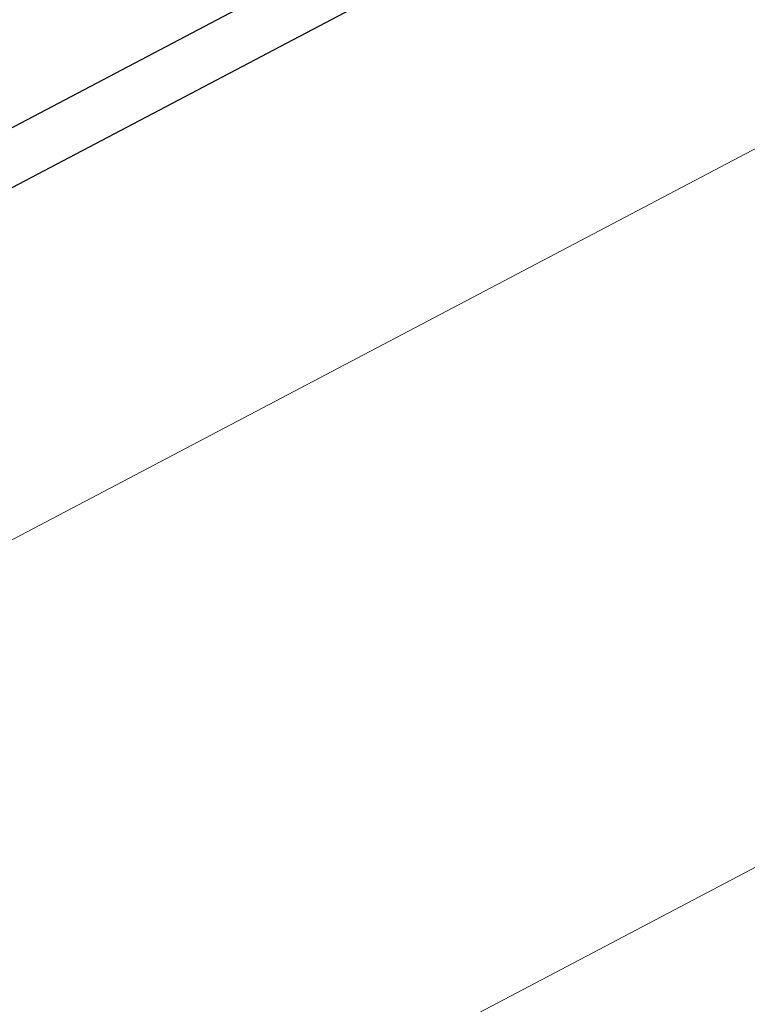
# Model space of a CAD drawing. Header units: metres. Extents: x 7408630 to 7411134, y 5569633 to 5570339.
# Tile 171 of 256: x 7410488.698 to 7410488.835, y 5569936.519 to 5569936.705. Entities that reach past the tile are written whole.
import ezdxf
from ezdxf.enums import TextEntityAlignment as Align

# ---------------------------------------------------------------- set-up
doc = ezdxf.new("R2010")
doc.units = ezdxf.units.M
doc.header["$MEASUREMENT"] = 0
doc.layers.add('0-wypos-sanitarne', color=1, linetype='Continuous')
for name, color, linetype, lineweight in [('Istn-sciany', 3, 'Continuous', 20), ('OPIS POM NOWE', 140, 'Continuous', 5), ('Opis_pom', 9, 'Continuous', 18)]:
    doc.layers.add(name, color=color, linetype=linetype, lineweight=lineweight)
doc.styles.add('ARIAL', font='tahoma.ttf')

# ---------------------------------------------------------------- blocks, each defined once
blk = doc.blocks.new('99400_TOP')
for points in [[(0.1649285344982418, 0.1496802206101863), (-0.1647679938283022, 0.1496802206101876)], [(-0.1184726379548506, 0.0496799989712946), (-0.1184726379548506, 0.1396802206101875), (0.1115273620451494, 0.1396802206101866), (0.1115273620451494, 0.0496799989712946)]]:
    blk.add_lwpolyline(points)
blk = doc.blocks.new('A$Cff2eaf8b')
blk.add_blockref('99400_TOP', (-1.93500011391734e-06, -0.08217999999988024))
blk = doc.blocks.new('A$C142d3faa')
at = {"layer": 'Istn-sciany'}
for points in [[(1285.225359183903, 4530.606190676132), (1541.225359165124, 4530.606190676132)], [(1285.225359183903, 4518.606190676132), (2270.225359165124, 4518.606190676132)]]:
    blk.add_lwpolyline(points, dxfattribs=at)
at = {"layer": '0-wypos-sanitarne', "xscale": 100, "yscale": 100, "zscale": 100, "rotation": 180}
blk.add_blockref('A$Cff2eaf8b', (1484.261540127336, 4543.236640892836), dxfattribs=at)
at = {"layer": 'OPIS POM NOWE', "style": 'ARIAL'}
for tag, p in [('E1,4', (2085.453509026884, 1677.902724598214)), ('E1,4', (2642.565068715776, 1467.098580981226)), ('E1,4', (2887.554946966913, 1334.669140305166)), ('E1,1', (2346.15172770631, 945.3069204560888)), ('E1,2', (2380.289767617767, 731.4605824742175)), ('E1,4', (3248.926969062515, 423.5622677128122)), ('E1,3', (2269.290473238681, 389.8474601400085)), ('E1,5', (4145.396889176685, -41.41678165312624))]:
    blk.add_attdef(tag, text='', height=23.936, dxfattribs=at).set_placement(p, align=Align.MIDDLE_CENTER)
at = {"layer": 'Opis_pom', "ltscale": 0.7, "style": 'ARIAL'}
for tag, p in [('B1,18', (784.175454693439, 4749.376909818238)), ('B1,21', (1474.160621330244, 4744.552251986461)), ('B1/17', (593.1950013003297, 4721.360037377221)), ('1,23', (2643.879736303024, 4721.360037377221)), ('1,22', (2015.997302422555, 4715.619925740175)), ('A1,1', (-123.2752701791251, 4710.792713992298)), ('B1,1', (2964.213888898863, 4687.194759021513)), ('B1,19', (983.4770436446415, 4684.250472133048)), ('A1,6', (-365.3793687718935, 4657.226791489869)), ('A1,16', (198.2072643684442, 4631.436355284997)), ('B1,20', (1267.194878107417, 4624.632454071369)), ('B1,3', (3298.013043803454, 4567.235815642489)), ('B1,4', (4545.109849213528, 4480.622250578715)), ('A1,5', (-782.1155021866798, 4446.932694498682)), ('A1,2', (-186.9193724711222, 4425.112318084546)), ('A1,15', (198.2072643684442, 4391.000839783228)), ('B1,2', (2872.012077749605, 4302.459186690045)), ('A1,3', (-121.2895641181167, 4150.905633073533)), ('B1,8', (2427.383192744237, 4053.123158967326)), ('B1,6', (4754.926236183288, 3940.334623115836)), ('A1,4', (-837.6792277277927, 3920.772192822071)), ('B1,14', (401.2060605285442, 3890.998977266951)), ('B1,13', (1255.283140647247, 3857.264790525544)), ('B1,5', (4487.887436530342, 3854.524062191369)), ('B1,10', (1961.599271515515, 3852.276071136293)), ('B1,9', (2126.781835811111, 3827.246892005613)), ('B1,7', (3203.179523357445, 3799.68363001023)), ('B1,11', (2118.658790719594, 3658.838670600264)), ('B1,12', (1949.477289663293, 3633.257187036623)), ('C1,2', (2894.604733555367, 3427.283363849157)), ('C1,3', (2160.246723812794, 3198.455877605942)), ('C1,1', (3129.25555325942, 2706.44898945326)), ('C1,4', (2077.339235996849, 2485.413103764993)), ('C1,5', (2131.383208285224, 2180.309788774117)), ('C1,10', (3196.043433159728, 2172.920878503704)), ('C1,9', (3215.995519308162, 1907.634199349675)), ('C1,6', (2168.073843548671, 1819.58528353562)), ('D0,18', (1348.653176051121, 1483.781635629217)), ('C1,8', (2890.195548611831, 1472.29709332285)), ('C1,7', (2247.746238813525, 1432.404889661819)), ('D,03', (680.1466722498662, 1361.206844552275)), ('D0,15', (1769.826019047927, 1360.285680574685)), ('D,07', (301.6534830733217, 1339.208595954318)), ('D0,6', (-189.623502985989, 1299.117330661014)), ('D0,8', (-573.6059719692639, 1280.794415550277)), ('D0,2', (1011.718833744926, 1184.667071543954)), ('D0,4', (520.2942003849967, 1181.603761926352)), ('D0,14', (1790.011409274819, 1156.002015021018)), ('D,05', (264.3299696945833, 1077.697489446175)), ('D0,13', (1760.78024321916, 974.2700197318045)), ('D0,09', (-770.0709432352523, 944.5551283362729)), ('D0,1', (999.9887503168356, 928.6062601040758)), ('D0,10', (-751.0723892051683, 564.5580135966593)), ('D0,11', (-751.0723892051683, 336.7382673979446)), ('D0,12', (198.7439030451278, 306.3970252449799))]:
    blk.add_attdef(tag, text='', height=11.968, dxfattribs=at).set_placement(p, align=Align.MIDDLE_CENTER)

msp = doc.modelspace()

# ---------------------------------------------------------------- block references
at = {"xscale": 0.01, "yscale": 0.01, "zscale": 0.01, "rotation": 27.75854060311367}
msp.add_blockref('A$C142d3faa', (7410496.779402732, 5569889.662845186), dxfattribs=at)

doc.saveas('drawing.dxf')
